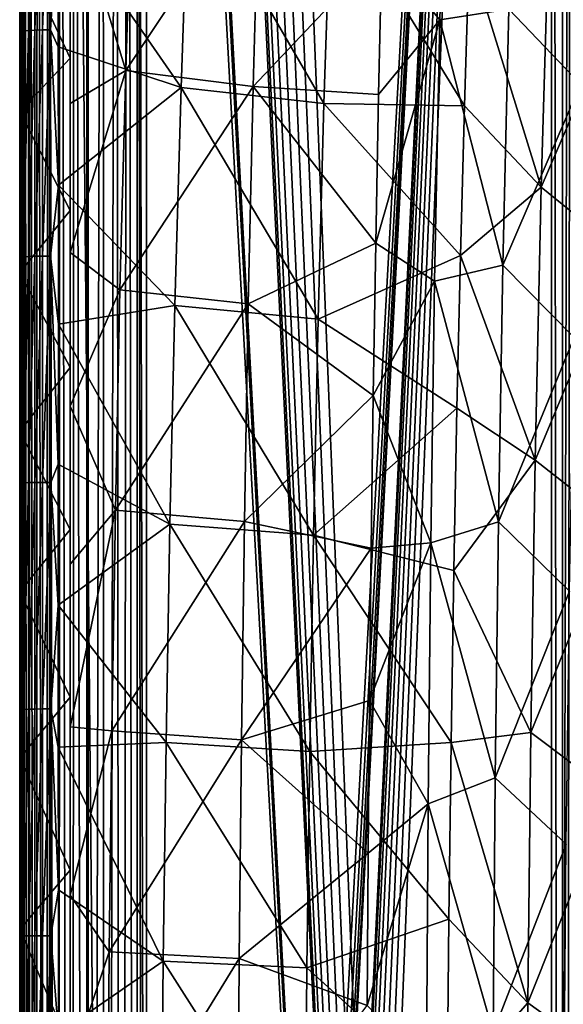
# Model space of a CAD drawing. Header units: millimetres. Extents: x 0 to 99, y -177 to 177.
# Tile 84 of 192: x 0 to 16, y 18 to 48. Entities that reach past the tile are written whole.
import ezdxf

# ---------------------------------------------------------------- set-up
doc = ezdxf.new("R2010")
doc.units = ezdxf.units.MM
doc.header["$LTSCALE"] = 26.699852
for name, color, linetype in [('1', 7, 'CONTINUOUS'), ('10', 7, 'CONTINUOUS'), ('3', 7, 'CONTINUOUS'), ('47', 7, 'CONTINUOUS'), ('48', 7, 'CONTINUOUS'), ('5', 7, 'CONTINUOUS'), ('50', 7, 'CONTINUOUS'), ('53', 7, 'CONTINUOUS'), ('59', 7, 'CONTINUOUS'), ('60', 7, 'CONTINUOUS'), ('61', 7, 'CONTINUOUS'), ('68', 7, 'CONTINUOUS'), ('70', 7, 'CONTINUOUS'), ('8', 7, 'CONTINUOUS'), ('92', 7, 'CONTINUOUS'), ('96', 7, 'CONTINUOUS'), ('97', 7, 'CONTINUOUS'), ('98', 7, 'CONTINUOUS')]:
    doc.layers.add(name, color=color, linetype=linetype)

msp = doc.modelspace()

# ---------------------------------------------------------------- linework, layer by layer
at = {"layer": '1', "color": 253, "linetype": 'Continuous', "true_color": 0x9ca8ab}
for points in [[(0.268, 49.69, -62.448), (0.268, 48.563, -64.998), (0.268, 44.877, -62.923), (0.268, 49.69, -62.448)], [(0.268, 48.563, -64.998), (0.268, 43.698, -65.458), (0.268, 44.877, -62.923), (0.268, 48.563, -64.998)], [(0.268, 44.877, -62.923), (0.268, 43.698, -65.458), (0.268, 40.081, -63.334), (0.268, 44.877, -62.923)], [(0.268, 43.698, -65.458), (0.268, 38.715, -65.859), (0.268, 40.081, -63.334), (0.268, 43.698, -65.458)], [(0.268, 40.081, -63.334), (0.268, 38.715, -65.859), (0.268, 35.345, -63.676), (0.268, 40.081, -63.334)], [(0.268, 38.715, -65.859), (0.268, 33.6, -66.204), (0.268, 35.345, -63.676), (0.268, 38.715, -65.859)], [(0.268, 35.345, -63.676), (0.268, 33.6, -66.204), (0.268, 30.562, -63.962), (0.268, 35.345, -63.676)], [(0.268, 33.6, -66.204), (0.268, 28.341, -66.495), (0.268, 30.562, -63.962), (0.268, 33.6, -66.204)], [(0.268, 30.562, -63.962), (0.268, 28.341, -66.495), (0.268, 25.614, -64.202), (0.268, 30.562, -63.962)], [(0.268, 28.341, -66.495), (0.268, 22.941, -66.732), (0.268, 25.614, -64.202), (0.268, 28.341, -66.495)], [(0.268, 25.614, -64.202), (0.268, 22.941, -66.732), (0.268, 20.5, -64.393), (0.268, 25.614, -64.202)], [(0.268, 22.941, -66.732), (0.268, 17.406, -66.913), (0.268, 20.5, -64.393), (0.268, 22.941, -66.732)], [(0.268, 20.5, -64.393), (0.268, 17.406, -66.913), (0.268, 15.342, -64.538), (0.268, 20.5, -64.393)]]:
    msp.add_3dface(points, dxfattribs=at)
at = {"layer": '10', "color": 253, "linetype": 'Continuous', "true_color": 0x9ca8ab}
for points in [[(13.664, 49.599, -62.518), (16.049, 50.749, -61.268), (15.814, 42.622, -62.205), (13.664, 49.599, -62.518)], [(16.049, 50.749, -61.268), (18.447, 48.735, -60.046), (15.814, 42.622, -62.205), (16.049, 50.749, -61.268)], [(13.526, 45.052, -63.036), (13.664, 49.599, -62.518), (15.814, 42.622, -62.205), (13.526, 45.052, -63.036)], [(18.447, 48.735, -60.046), (18.214, 40.671, -60.964), (15.814, 42.622, -62.205), (18.447, 48.735, -60.046)], [(13.407, 40.589, -63.479), (13.526, 45.052, -63.036), (15.814, 42.622, -62.205), (13.407, 40.589, -63.479)], [(13.407, 40.589, -63.479), (15.814, 42.622, -62.205), (15.633, 34.483, -62.931), (13.407, 40.589, -63.479)], [(15.814, 42.622, -62.205), (18.214, 40.671, -60.964), (15.633, 34.483, -62.931), (15.814, 42.622, -62.205)], [(13.303, 36.031, -63.869), (13.407, 40.589, -63.479), (15.633, 34.483, -62.931), (13.303, 36.031, -63.869)], [(18.214, 40.671, -60.964), (18.035, 32.601, -61.672), (15.633, 34.483, -62.931), (18.214, 40.671, -60.964)], [(13.21, 31.195, -64.218), (13.303, 36.031, -63.869), (15.633, 34.483, -62.931), (13.21, 31.195, -64.218)], [(13.21, 31.195, -64.218), (15.633, 34.483, -62.931), (15.501, 26.365, -63.467), (13.21, 31.195, -64.218)], [(15.633, 34.483, -62.931), (18.035, 32.601, -61.672), (15.501, 26.365, -63.467), (15.633, 34.483, -62.931)], [(18.035, 32.601, -61.672), (17.905, 24.558, -62.19), (15.501, 26.365, -63.467), (18.035, 32.601, -61.672)], [(13.129, 26.067, -64.521), (13.21, 31.195, -64.218), (15.501, 26.365, -63.467), (13.129, 26.067, -64.521)], [(13.129, 26.067, -64.521), (15.501, 26.365, -63.467), (15.411, 18.302, -63.833), (13.129, 26.067, -64.521)], [(15.501, 26.365, -63.467), (17.905, 24.558, -62.19), (15.411, 18.302, -63.833), (15.501, 26.365, -63.467)], [(13.063, 20.803, -64.765), (13.129, 26.067, -64.521), (15.411, 18.302, -63.833), (13.063, 20.803, -64.765)], [(17.905, 24.558, -62.19), (17.818, 16.576, -62.538), (15.411, 18.302, -63.833), (17.905, 24.558, -62.19)], [(13.015, 15.562, -64.945), (13.063, 20.803, -64.765), (15.411, 18.302, -63.833), (13.015, 15.562, -64.945)], [(13.015, 15.562, -64.945), (15.411, 18.302, -63.833), (15.358, 10.327, -64.051), (13.015, 15.562, -64.945)], [(15.411, 18.302, -63.833), (17.818, 16.576, -62.538), (15.358, 10.327, -64.051), (15.411, 18.302, -63.833)]]:
    msp.add_3dface(points, dxfattribs=at)
at = {"layer": '3', "color": 253, "linetype": 'Continuous', "true_color": 0x9ca8ab}
for points in [[(5.302, 52.092, -64.883), (5.08, 45.597, -65.594), (1.415, 50.904, -65.746), (5.302, 52.092, -64.883)], [(5.302, 52.092, -64.883), (9.337, 45.121, -64.512), (5.08, 45.597, -65.594), (5.302, 52.092, -64.883)], [(9.548, 51.541, -63.795), (9.337, 45.121, -64.512), (5.302, 52.092, -64.883), (9.548, 51.541, -63.795)], [(9.548, 51.541, -63.795), (13.526, 45.052, -63.036), (9.337, 45.121, -64.512), (9.548, 51.541, -63.795)], [(13.664, 49.599, -62.518), (13.526, 45.052, -63.036), (9.548, 51.541, -63.795), (13.664, 49.599, -62.518)], [(1.415, 50.904, -65.746), (5.08, 45.597, -65.594), (1.418, 46.808, -66.164), (1.415, 50.904, -65.746)], [(1.418, 46.808, -66.164), (5.08, 45.597, -65.594), (1.42, 42.686, -66.535), (1.418, 46.808, -66.164)], [(5.08, 45.597, -65.594), (4.896, 39.092, -66.176), (1.42, 42.686, -66.535), (5.08, 45.597, -65.594)], [(5.08, 45.597, -65.594), (9.163, 38.688, -65.1), (4.896, 39.092, -66.176), (5.08, 45.597, -65.594)], [(9.337, 45.121, -64.512), (9.163, 38.688, -65.1), (5.08, 45.597, -65.594), (9.337, 45.121, -64.512)], [(9.337, 45.121, -64.512), (13.407, 40.589, -63.479), (9.163, 38.688, -65.1), (9.337, 45.121, -64.512)], [(13.526, 45.052, -63.036), (13.407, 40.589, -63.479), (9.337, 45.121, -64.512), (13.526, 45.052, -63.036)], [(1.42, 42.686, -66.535), (4.896, 39.092, -66.176), (1.42, 38.537, -66.861), (1.42, 42.686, -66.535)], [(13.407, 40.589, -63.479), (13.303, 36.031, -63.869), (9.163, 38.688, -65.1), (13.407, 40.589, -63.479)], [(4.896, 39.092, -66.176), (4.748, 32.581, -66.64), (1.42, 38.537, -66.861), (4.896, 39.092, -66.176)], [(4.896, 39.092, -66.176), (9.023, 32.247, -65.57), (4.748, 32.581, -66.64), (4.896, 39.092, -66.176)], [(9.163, 38.688, -65.1), (9.023, 32.247, -65.57), (4.896, 39.092, -66.176), (9.163, 38.688, -65.1)], [(1.42, 38.537, -66.861), (4.748, 32.581, -66.64), (1.419, 34.361, -67.144), (1.42, 38.537, -66.861)], [(9.163, 38.688, -65.1), (13.303, 36.031, -63.869), (9.023, 32.247, -65.57), (9.163, 38.688, -65.1)], [(13.303, 36.031, -63.869), (13.21, 31.195, -64.218), (9.023, 32.247, -65.57), (13.303, 36.031, -63.869)], [(1.419, 34.361, -67.144), (4.748, 32.581, -66.64), (1.419, 30.159, -67.387), (1.419, 34.361, -67.144)], [(4.748, 32.581, -66.64), (4.631, 26.066, -66.998), (1.419, 30.159, -67.387), (4.748, 32.581, -66.64)], [(4.748, 32.581, -66.64), (8.913, 25.802, -65.935), (4.631, 26.066, -66.998), (4.748, 32.581, -66.64)], [(9.023, 32.247, -65.57), (8.913, 25.802, -65.935), (4.748, 32.581, -66.64), (9.023, 32.247, -65.57)], [(9.023, 32.247, -65.57), (13.129, 26.067, -64.521), (8.913, 25.802, -65.935), (9.023, 32.247, -65.57)], [(13.21, 31.195, -64.218), (13.129, 26.067, -64.521), (9.023, 32.247, -65.57), (13.21, 31.195, -64.218)], [(1.419, 30.159, -67.387), (4.631, 26.066, -66.998), (1.419, 25.931, -67.591), (1.419, 30.159, -67.387)], [(4.631, 26.066, -66.998), (4.545, 19.55, -67.26), (1.419, 25.931, -67.591), (4.631, 26.066, -66.998)], [(1.419, 25.931, -67.591), (4.545, 19.55, -67.26), (1.421, 21.675, -67.758), (1.419, 25.931, -67.591)], [(4.631, 26.066, -66.998), (8.832, 19.353, -66.203), (4.545, 19.55, -67.26), (4.631, 26.066, -66.998)], [(8.913, 25.802, -65.935), (8.832, 19.353, -66.203), (4.631, 26.066, -66.998), (8.913, 25.802, -65.935)], [(13.129, 26.067, -64.521), (13.063, 20.803, -64.765), (8.913, 25.802, -65.935), (13.129, 26.067, -64.521)], [(8.913, 25.802, -65.935), (13.063, 20.803, -64.765), (8.832, 19.353, -66.203), (8.913, 25.802, -65.935)], [(1.421, 21.675, -67.758), (4.545, 19.55, -67.26), (1.423, 17.393, -67.89), (1.421, 21.675, -67.758)], [(13.063, 20.803, -64.765), (13.015, 15.562, -64.945), (8.832, 19.353, -66.203), (13.063, 20.803, -64.765)], [(4.545, 19.55, -67.26), (4.486, 13.032, -67.436), (1.423, 17.393, -67.89), (4.545, 19.55, -67.26)], [(4.545, 19.55, -67.26), (8.776, 12.902, -66.383), (4.486, 13.032, -67.436), (4.545, 19.55, -67.26)], [(8.832, 19.353, -66.203), (8.776, 12.902, -66.383), (4.545, 19.55, -67.26), (8.832, 19.353, -66.203)], [(8.832, 19.353, -66.203), (13.015, 15.562, -64.945), (8.776, 12.902, -66.383), (8.832, 19.353, -66.203)]]:
    msp.add_3dface(points, dxfattribs=at)
at = {"layer": '47', "color": 253, "linetype": 'Continuous', "true_color": 0x9ca8ab}
for points in [[(0.384, 54, -64.86), (0.525, 54.02, -65.069), (0.385, 47.278, -65.586), (0.384, 54, -64.86)], [(0.525, 54.02, -65.069), (0.526, 47.295, -65.796), (0.385, 47.278, -65.586), (0.525, 54.02, -65.069)], [(0.525, 54.02, -65.069), (0.717, 54.034, -65.234), (0.526, 47.295, -65.796), (0.525, 54.02, -65.069)], [(0.717, 54.034, -65.234), (0.718, 47.306, -65.961), (0.526, 47.295, -65.796), (0.717, 54.034, -65.234)], [(0.717, 54.034, -65.234), (0.946, 54.04, -65.342), (0.718, 47.306, -65.961), (0.717, 54.034, -65.234)], [(0.946, 54.04, -65.342), (0.948, 47.31, -66.069), (0.718, 47.306, -65.961), (0.946, 54.04, -65.342)], [(0.946, 54.04, -65.342), (1.188, 54.039, -65.394), (0.948, 47.31, -66.069), (0.946, 54.04, -65.342)], [(1.188, 54.039, -65.394), (1.189, 47.309, -66.12), (0.948, 47.31, -66.069), (1.188, 54.039, -65.394)], [(1.188, 54.039, -65.394), (1.415, 50.904, -65.746), (1.189, 47.309, -66.12), (1.188, 54.039, -65.394)], [(0.268, 53.323, -64.478), (0.297, 53.975, -64.63), (0.298, 47.258, -65.355), (0.268, 53.323, -64.478)], [(0.297, 53.975, -64.63), (0.384, 54, -64.86), (0.298, 47.258, -65.355), (0.297, 53.975, -64.63)], [(0.384, 54, -64.86), (0.385, 47.278, -65.586), (0.298, 47.258, -65.355), (0.384, 54, -64.86)], [(0.268, 48.563, -64.998), (0.268, 53.323, -64.478), (0.298, 47.258, -65.355), (0.268, 48.563, -64.998)], [(1.415, 50.904, -65.746), (1.418, 46.808, -66.164), (1.189, 47.309, -66.12), (1.415, 50.904, -65.746)], [(0.268, 43.698, -65.458), (0.268, 48.563, -64.998), (0.298, 47.258, -65.355), (0.268, 43.698, -65.458)], [(0.385, 47.278, -65.586), (0.385, 40.546, -66.178), (0.298, 40.53, -65.947), (0.385, 47.278, -65.586)], [(0.298, 47.258, -65.355), (0.385, 47.278, -65.586), (0.298, 40.53, -65.947), (0.298, 47.258, -65.355)], [(0.526, 47.295, -65.796), (0.526, 40.559, -66.388), (0.385, 40.546, -66.178), (0.526, 47.295, -65.796)], [(0.385, 47.278, -65.586), (0.526, 47.295, -65.796), (0.385, 40.546, -66.178), (0.385, 47.278, -65.586)], [(0.718, 47.306, -65.961), (0.719, 40.568, -66.553), (0.526, 40.559, -66.388), (0.718, 47.306, -65.961)], [(0.526, 47.295, -65.796), (0.718, 47.306, -65.961), (0.526, 40.559, -66.388), (0.526, 47.295, -65.796)], [(0.718, 47.306, -65.961), (0.948, 47.31, -66.069), (0.719, 40.568, -66.553), (0.718, 47.306, -65.961)], [(0.948, 47.31, -66.069), (0.949, 40.571, -66.661), (0.719, 40.568, -66.553), (0.948, 47.31, -66.069)], [(0.948, 47.31, -66.069), (1.189, 47.309, -66.12), (0.949, 40.571, -66.661), (0.948, 47.31, -66.069)], [(1.189, 47.309, -66.12), (1.191, 40.57, -66.712), (0.949, 40.571, -66.661), (1.189, 47.309, -66.12)], [(1.418, 46.808, -66.164), (1.42, 42.686, -66.535), (1.189, 47.309, -66.12), (1.418, 46.808, -66.164)], [(1.189, 47.309, -66.12), (1.42, 42.686, -66.535), (1.191, 40.57, -66.712), (1.189, 47.309, -66.12)], [(0.268, 43.698, -65.458), (0.298, 47.258, -65.355), (0.298, 40.53, -65.947), (0.268, 43.698, -65.458)], [(0.268, 38.715, -65.859), (0.268, 43.698, -65.458), (0.298, 40.53, -65.947), (0.268, 38.715, -65.859)], [(1.42, 42.686, -66.535), (1.42, 38.537, -66.861), (1.191, 40.57, -66.712), (1.42, 42.686, -66.535)], [(0.268, 38.715, -65.859), (0.298, 40.53, -65.947), (0.298, 33.793, -66.417), (0.268, 38.715, -65.859)], [(0.385, 40.546, -66.178), (0.385, 33.804, -66.648), (0.298, 33.793, -66.417), (0.385, 40.546, -66.178)], [(0.298, 40.53, -65.947), (0.385, 40.546, -66.178), (0.298, 33.793, -66.417), (0.298, 40.53, -65.947)], [(0.526, 40.559, -66.388), (0.527, 33.814, -66.859), (0.385, 33.804, -66.648), (0.526, 40.559, -66.388)], [(0.385, 40.546, -66.178), (0.526, 40.559, -66.388), (0.385, 33.804, -66.648), (0.385, 40.546, -66.178)], [(0.526, 40.559, -66.388), (0.719, 40.568, -66.553), (0.527, 33.814, -66.859), (0.526, 40.559, -66.388)], [(0.719, 40.568, -66.553), (0.72, 33.82, -67.024), (0.527, 33.814, -66.859), (0.719, 40.568, -66.553)], [(0.719, 40.568, -66.553), (0.949, 40.571, -66.661), (0.72, 33.82, -67.024), (0.719, 40.568, -66.553)], [(0.949, 40.571, -66.661), (0.95, 33.823, -67.132), (0.72, 33.82, -67.024), (0.949, 40.571, -66.661)], [(0.949, 40.571, -66.661), (1.191, 40.57, -66.712), (0.95, 33.823, -67.132), (0.949, 40.571, -66.661)], [(1.191, 40.57, -66.712), (1.192, 33.823, -67.183), (0.95, 33.823, -67.132), (1.191, 40.57, -66.712)], [(1.42, 38.537, -66.861), (1.419, 34.361, -67.144), (1.191, 40.57, -66.712), (1.42, 38.537, -66.861)], [(1.191, 40.57, -66.712), (1.419, 34.361, -67.144), (1.192, 33.823, -67.183), (1.191, 40.57, -66.712)], [(0.268, 33.6, -66.204), (0.268, 38.715, -65.859), (0.298, 33.793, -66.417), (0.268, 33.6, -66.204)], [(1.419, 34.361, -67.144), (1.419, 30.159, -67.387), (1.192, 33.823, -67.183), (1.419, 34.361, -67.144)], [(0.268, 33.6, -66.204), (0.298, 33.793, -66.417), (0.298, 27.047, -66.777), (0.268, 33.6, -66.204)], [(0.385, 33.804, -66.648), (0.385, 27.055, -67.008), (0.298, 27.047, -66.777), (0.385, 33.804, -66.648)], [(0.298, 33.793, -66.417), (0.385, 33.804, -66.648), (0.298, 27.047, -66.777), (0.298, 33.793, -66.417)], [(0.527, 33.814, -66.859), (0.527, 27.061, -67.219), (0.385, 27.055, -67.008), (0.527, 33.814, -66.859)], [(0.385, 33.804, -66.648), (0.527, 33.814, -66.859), (0.385, 27.055, -67.008), (0.385, 33.804, -66.648)], [(0.72, 33.82, -67.024), (0.72, 27.066, -67.384), (0.527, 27.061, -67.219), (0.72, 33.82, -67.024)], [(0.527, 33.814, -66.859), (0.72, 33.82, -67.024), (0.527, 27.061, -67.219), (0.527, 33.814, -66.859)], [(0.95, 33.823, -67.132), (0.95, 27.068, -67.492), (0.72, 27.066, -67.384), (0.95, 33.823, -67.132)], [(0.72, 33.82, -67.024), (0.95, 33.823, -67.132), (0.72, 27.066, -67.384), (0.72, 33.82, -67.024)], [(1.192, 33.823, -67.183), (1.192, 27.068, -67.543), (0.95, 27.068, -67.492), (1.192, 33.823, -67.183)], [(0.95, 33.823, -67.132), (1.192, 33.823, -67.183), (0.95, 27.068, -67.492), (0.95, 33.823, -67.132)], [(1.192, 33.823, -67.183), (1.419, 30.159, -67.387), (1.192, 27.068, -67.543), (1.192, 33.823, -67.183)], [(0.268, 28.341, -66.495), (0.268, 33.6, -66.204), (0.298, 27.047, -66.777), (0.268, 28.341, -66.495)], [(1.419, 30.159, -67.387), (1.419, 25.931, -67.591), (1.192, 27.068, -67.543), (1.419, 30.159, -67.387)], [(0.268, 22.941, -66.732), (0.268, 28.341, -66.495), (0.298, 27.047, -66.777), (0.268, 22.941, -66.732)], [(0.268, 22.941, -66.732), (0.298, 27.047, -66.777), (0.298, 20.294, -67.038), (0.268, 22.941, -66.732)], [(0.385, 27.055, -67.008), (0.385, 20.299, -67.27), (0.298, 20.294, -67.038), (0.385, 27.055, -67.008)], [(0.298, 27.047, -66.777), (0.385, 27.055, -67.008), (0.298, 20.294, -67.038), (0.298, 27.047, -66.777)], [(0.527, 27.061, -67.219), (0.527, 20.303, -67.481), (0.385, 20.299, -67.27), (0.527, 27.061, -67.219)], [(0.385, 27.055, -67.008), (0.527, 27.061, -67.219), (0.385, 20.299, -67.27), (0.385, 27.055, -67.008)], [(0.72, 27.066, -67.384), (0.72, 20.306, -67.646), (0.527, 20.303, -67.481), (0.72, 27.066, -67.384)], [(0.527, 27.061, -67.219), (0.72, 27.066, -67.384), (0.527, 20.303, -67.481), (0.527, 27.061, -67.219)], [(0.95, 27.068, -67.492), (0.95, 20.308, -67.754), (0.72, 20.306, -67.646), (0.95, 27.068, -67.492)], [(0.72, 27.066, -67.384), (0.95, 27.068, -67.492), (0.72, 20.306, -67.646), (0.72, 27.066, -67.384)], [(1.192, 27.068, -67.543), (1.193, 20.308, -67.804), (0.95, 20.308, -67.754), (1.192, 27.068, -67.543)], [(0.95, 27.068, -67.492), (1.192, 27.068, -67.543), (0.95, 20.308, -67.754), (0.95, 27.068, -67.492)], [(1.419, 25.931, -67.591), (1.421, 21.675, -67.758), (1.192, 27.068, -67.543), (1.419, 25.931, -67.591)], [(1.192, 27.068, -67.543), (1.421, 21.675, -67.758), (1.193, 20.308, -67.804), (1.192, 27.068, -67.543)], [(0.268, 17.406, -66.913), (0.268, 22.941, -66.732), (0.298, 20.294, -67.038), (0.268, 17.406, -66.913)], [(1.421, 21.675, -67.758), (1.423, 17.393, -67.89), (1.193, 20.308, -67.804), (1.421, 21.675, -67.758)], [(0.268, 17.406, -66.913), (0.298, 20.294, -67.038), (0.298, 13.535, -67.213), (0.268, 17.406, -66.913)], [(0.385, 20.299, -67.27), (0.385, 13.538, -67.445), (0.298, 13.535, -67.213), (0.385, 20.299, -67.27)], [(0.298, 20.294, -67.038), (0.385, 20.299, -67.27), (0.298, 13.535, -67.213), (0.298, 20.294, -67.038)], [(0.527, 20.303, -67.481), (0.527, 13.54, -67.656), (0.385, 13.538, -67.445), (0.527, 20.303, -67.481)], [(0.385, 20.299, -67.27), (0.527, 20.303, -67.481), (0.385, 13.538, -67.445), (0.385, 20.299, -67.27)], [(0.72, 20.306, -67.646), (0.72, 13.542, -67.821), (0.527, 13.54, -67.656), (0.72, 20.306, -67.646)], [(0.527, 20.303, -67.481), (0.72, 20.306, -67.646), (0.527, 13.54, -67.656), (0.527, 20.303, -67.481)], [(0.95, 20.308, -67.754), (0.95, 13.543, -67.929), (0.72, 13.542, -67.821), (0.95, 20.308, -67.754)], [(0.72, 20.306, -67.646), (0.95, 20.308, -67.754), (0.72, 13.542, -67.821), (0.72, 20.306, -67.646)], [(1.193, 20.308, -67.804), (1.193, 13.543, -67.979), (0.95, 13.543, -67.929), (1.193, 20.308, -67.804)], [(0.95, 20.308, -67.754), (1.193, 20.308, -67.804), (0.95, 13.543, -67.929), (0.95, 20.308, -67.754)], [(1.193, 20.308, -67.804), (1.423, 17.393, -67.89), (1.193, 13.543, -67.979), (1.193, 20.308, -67.804)]]:
    msp.add_3dface(points, dxfattribs=at)
at = {"layer": '48', "color": 253, "linetype": 'Continuous', "true_color": 0x9ca8ab}
for points in [[(1.768, 46.472, -62.511), (1.768, 51.521, -58.481), (1.768, 53.001, -61.815), (1.768, 46.472, -62.511)], [(1.768, 45.117, -59.139), (1.768, 51.521, -58.481), (1.768, 46.472, -62.511), (1.768, 45.117, -59.139)], [(1.768, 41.93, -62.916), (1.768, 45.117, -59.139), (1.768, 46.472, -62.511), (1.768, 41.93, -62.916)], [(1.768, 40.673, -59.521), (1.768, 45.117, -59.139), (1.768, 41.93, -62.916), (1.768, 40.673, -59.521)], [(1.768, 37.246, -63.276), (1.768, 40.673, -59.521), (1.768, 41.93, -62.916), (1.768, 37.246, -63.276)], [(1.768, 36.099, -59.859), (1.768, 40.673, -59.521), (1.768, 37.246, -63.276), (1.768, 36.099, -59.859)], [(1.768, 32.413, -63.59), (1.768, 36.099, -59.859), (1.768, 37.246, -63.276), (1.768, 32.413, -63.59)], [(1.768, 31.387, -60.153), (1.768, 36.099, -59.859), (1.768, 32.413, -63.59), (1.768, 31.387, -60.153)], [(1.768, 27.422, -63.855), (1.768, 31.387, -60.153), (1.768, 32.413, -63.59), (1.768, 27.422, -63.855)], [(1.768, 26.531, -60.402), (1.768, 31.387, -60.153), (1.768, 27.422, -63.855), (1.768, 26.531, -60.402)], [(1.768, 22.263, -64.071), (1.768, 26.531, -60.402), (1.768, 27.422, -63.855), (1.768, 22.263, -64.071)], [(1.768, 21.521, -60.604), (1.768, 26.531, -60.402), (1.768, 22.263, -64.071), (1.768, 21.521, -60.604)], [(1.768, 16.94, -64.237), (1.768, 21.521, -60.604), (1.768, 22.263, -64.071), (1.768, 16.94, -64.237)], [(1.768, 16.362, -60.76), (1.768, 21.521, -60.604), (1.768, 16.94, -64.237), (1.768, 16.362, -60.76)]]:
    msp.add_3dface(points, dxfattribs=at)
at = {"layer": '5', "color": 253, "linetype": 'Continuous', "true_color": 0x9ca8ab}
for points in [[(3.427, 46.105, -58.713), (3.635, 52.625, -57.978), (1.768, 51.521, -58.481), (3.427, 46.105, -58.713)], [(3.635, 52.625, -57.978), (3.427, 46.105, -58.713), (7.41, 52.071, -57.027), (3.635, 52.625, -57.978)], [(3.427, 46.105, -58.713), (7.229, 45.621, -57.761), (7.41, 52.071, -57.027), (3.427, 46.105, -58.713)], [(7.229, 45.621, -57.761), (11.067, 49.693, -55.976), (7.41, 52.071, -57.027), (7.229, 45.621, -57.761)], [(1.768, 45.117, -59.139), (3.427, 46.105, -58.713), (1.768, 51.521, -58.481), (1.768, 45.117, -59.139)], [(10.967, 45.385, -56.464), (11.067, 49.693, -55.976), (7.229, 45.621, -57.761), (10.967, 45.385, -56.464)], [(3.257, 39.56, -59.314), (3.427, 46.105, -58.713), (1.768, 40.673, -59.521), (3.257, 39.56, -59.314)], [(1.768, 40.673, -59.521), (3.427, 46.105, -58.713), (1.768, 45.117, -59.139), (1.768, 40.673, -59.521)], [(3.427, 46.105, -58.713), (3.257, 39.56, -59.314), (7.229, 45.621, -57.761), (3.427, 46.105, -58.713)], [(3.257, 39.56, -59.314), (7.083, 39.147, -58.362), (7.229, 45.621, -57.761), (3.257, 39.56, -59.314)], [(7.083, 39.147, -58.362), (10.879, 40.951, -56.903), (7.229, 45.621, -57.761), (7.083, 39.147, -58.362)], [(10.879, 40.951, -56.903), (10.967, 45.385, -56.464), (7.229, 45.621, -57.761), (10.879, 40.951, -56.903)], [(10.805, 36.413, -57.289), (10.879, 40.951, -56.903), (7.083, 39.147, -58.362), (10.805, 36.413, -57.289)], [(1.768, 36.099, -59.859), (3.257, 39.56, -59.314), (1.768, 40.673, -59.521), (1.768, 36.099, -59.859)], [(3.121, 32.997, -59.793), (3.257, 39.56, -59.314), (1.768, 36.099, -59.859), (3.121, 32.997, -59.793)], [(3.257, 39.56, -59.314), (3.121, 32.997, -59.793), (7.083, 39.147, -58.362), (3.257, 39.56, -59.314)], [(3.121, 32.997, -59.793), (6.967, 32.654, -58.843), (7.083, 39.147, -58.362), (3.121, 32.997, -59.793)], [(6.967, 32.654, -58.843), (10.805, 36.413, -57.289), (7.083, 39.147, -58.362), (6.967, 32.654, -58.843)], [(10.744, 31.861, -57.617), (10.805, 36.413, -57.289), (6.967, 32.654, -58.843), (10.744, 31.861, -57.617)], [(1.768, 31.387, -60.153), (3.121, 32.997, -59.793), (1.768, 36.099, -59.859), (1.768, 31.387, -60.153)], [(3.015, 26.419, -60.163), (3.121, 32.997, -59.793), (1.768, 26.531, -60.402), (3.015, 26.419, -60.163)], [(1.768, 26.531, -60.402), (3.121, 32.997, -59.793), (1.768, 31.387, -60.153), (1.768, 26.531, -60.402)], [(3.121, 32.997, -59.793), (3.015, 26.419, -60.163), (6.967, 32.654, -58.843), (3.121, 32.997, -59.793)], [(3.015, 26.419, -60.163), (6.879, 26.145, -59.215), (6.967, 32.654, -58.843), (3.015, 26.419, -60.163)], [(6.879, 26.145, -59.215), (10.744, 31.861, -57.617), (6.967, 32.654, -58.843), (6.879, 26.145, -59.215)], [(10.693, 27.318, -57.891), (10.744, 31.861, -57.617), (6.879, 26.145, -59.215), (10.693, 27.318, -57.891)], [(10.653, 22.771, -58.113), (10.693, 27.318, -57.891), (6.879, 26.145, -59.215), (10.653, 22.771, -58.113)], [(1.768, 21.521, -60.604), (3.015, 26.419, -60.163), (1.768, 26.531, -60.402), (1.768, 21.521, -60.604)], [(2.938, 19.829, -60.434), (3.015, 26.419, -60.163), (1.768, 21.521, -60.604), (2.938, 19.829, -60.434)], [(3.015, 26.419, -60.163), (2.938, 19.829, -60.434), (6.879, 26.145, -59.215), (3.015, 26.419, -60.163)], [(2.938, 19.829, -60.434), (6.815, 19.624, -59.488), (6.879, 26.145, -59.215), (2.938, 19.829, -60.434)], [(6.815, 19.624, -59.488), (10.653, 22.771, -58.113), (6.879, 26.145, -59.215), (6.815, 19.624, -59.488)], [(10.623, 18.222, -58.288), (10.653, 22.771, -58.113), (6.815, 19.624, -59.488), (10.623, 18.222, -58.288)], [(1.768, 16.362, -60.76), (2.938, 19.829, -60.434), (1.768, 21.521, -60.604), (1.768, 16.362, -60.76)], [(2.885, 13.229, -60.615), (2.938, 19.829, -60.434), (1.768, 16.362, -60.76), (2.885, 13.229, -60.615)], [(2.938, 19.829, -60.434), (2.885, 13.229, -60.615), (6.815, 19.624, -59.488), (2.938, 19.829, -60.434)], [(2.885, 13.229, -60.615), (6.773, 13.092, -59.671), (6.815, 19.624, -59.488), (2.885, 13.229, -60.615)], [(6.773, 13.092, -59.671), (10.623, 18.222, -58.288), (6.815, 19.624, -59.488), (6.773, 13.092, -59.671)]]:
    msp.add_3dface(points, dxfattribs=at)
at = {"layer": '50', "color": 253, "linetype": 'Continuous', "true_color": 0x9ca8ab}
for points in [[(0.268, 49.69, -62.448), (1.768, 46.472, -62.511), (1.768, 53.001, -61.815), (0.268, 49.69, -62.448)], [(0.268, 49.69, -62.448), (0.268, 44.877, -62.923), (1.768, 46.472, -62.511), (0.268, 49.69, -62.448)], [(0.268, 44.877, -62.923), (1.768, 41.93, -62.916), (1.768, 46.472, -62.511), (0.268, 44.877, -62.923)], [(0.268, 44.877, -62.923), (0.268, 40.081, -63.334), (1.768, 41.93, -62.916), (0.268, 44.877, -62.923)], [(0.268, 40.081, -63.334), (1.768, 37.246, -63.276), (1.768, 41.93, -62.916), (0.268, 40.081, -63.334)], [(0.268, 40.081, -63.334), (0.268, 35.345, -63.676), (1.768, 37.246, -63.276), (0.268, 40.081, -63.334)], [(0.268, 35.345, -63.676), (1.768, 32.413, -63.59), (1.768, 37.246, -63.276), (0.268, 35.345, -63.676)], [(0.268, 35.345, -63.676), (0.268, 30.562, -63.962), (1.768, 32.413, -63.59), (0.268, 35.345, -63.676)], [(0.268, 30.562, -63.962), (1.768, 27.422, -63.855), (1.768, 32.413, -63.59), (0.268, 30.562, -63.962)], [(0.268, 30.562, -63.962), (0.268, 25.614, -64.202), (1.768, 27.422, -63.855), (0.268, 30.562, -63.962)], [(0.268, 25.614, -64.202), (1.768, 22.263, -64.071), (1.768, 27.422, -63.855), (0.268, 25.614, -64.202)], [(0.268, 25.614, -64.202), (0.268, 20.5, -64.393), (1.768, 22.263, -64.071), (0.268, 25.614, -64.202)], [(0.268, 20.5, -64.393), (1.768, 16.94, -64.237), (1.768, 22.263, -64.071), (0.268, 20.5, -64.393)], [(0.268, 20.5, -64.393), (0.268, 15.342, -64.538), (1.768, 16.94, -64.237), (0.268, 20.5, -64.393)]]:
    msp.add_3dface(points, dxfattribs=at)
at = {"layer": '53', "color": 253, "linetype": 'Continuous', "true_color": 0x9ca8ab}
for points in [[(0.268, -25.406, -52.801), (0.268, -31.255, -51.93), (0.268, 95), (0.268, -25.406, -52.801)], [(0.268, 95), (0.268, -31.255, -51.93), (0.268, -86.765, -41.977), (0.268, 95)], [(0.268, -19.516, -53.325), (0.268, -25.406, -52.801), (0.268, 95), (0.268, -19.516, -53.325)], [(0.268, -13.605, -53.5), (0.268, -19.516, -53.325), (0.268, 95), (0.268, -13.605, -53.5)], [(0.268, 13.605, -53.5), (0.268, -13.605, -53.5), (0.268, 95), (0.268, 13.605, -53.5)], [(0.268, 19.516, -53.325), (0.268, 13.605, -53.5), (0.268, 95), (0.268, 19.516, -53.325)], [(0.268, 25.406, -52.801), (0.268, 19.516, -53.325), (0.268, 95), (0.268, 25.406, -52.801)], [(0.268, 31.255, -51.93), (0.268, 25.406, -52.801), (0.268, 95), (0.268, 31.255, -51.93)], [(0.268, 86.765, -41.977), (0.268, 31.255, -51.93), (0.268, 95), (0.268, 86.765, -41.977)], [(0.268, -95), (0.268, 95), (0.268, -95, -23), (0.268, -95)], [(0.268, -95, -23), (0.268, 95), (0.268, -95, -32.134), (0.268, -95, -23)], [(0.268, -95, -32.134), (0.268, 95), (0.268, -94.867, -33.716), (0.268, -95, -32.134)], [(0.268, -94.867, -33.716), (0.268, 95), (0.268, -94.514, -35.209), (0.268, -94.867, -33.716)], [(0.268, -94.514, -35.209), (0.268, 95), (0.268, -93.934, -36.624), (0.268, -94.514, -35.209)], [(0.268, -93.934, -36.624), (0.268, 95), (0.268, -93.135, -37.947), (0.268, -93.934, -36.624)], [(0.268, -93.135, -37.947), (0.268, 95), (0.268, -92.158, -39.115), (0.268, -93.135, -37.947)], [(0.268, -92.158, -39.115), (0.268, 95), (0.268, -90.997, -40.135), (0.268, -92.158, -39.115)], [(0.268, -90.997, -40.135), (0.268, 95), (0.268, -89.706, -40.956), (0.268, -90.997, -40.135)], [(0.268, -89.706, -40.956), (0.268, 95), (0.268, -88.299, -41.567), (0.268, -89.706, -40.956)], [(0.268, -88.299, -41.567), (0.268, 95), (0.268, -86.765, -41.977), (0.268, -88.299, -41.567)]]:
    msp.add_3dface(points, dxfattribs=at)
at = {"layer": '59', "color": 253, "linetype": 'Continuous', "true_color": 0x9ca8ab}
for points in [[(5.304, 128.94, 1.5), (16.117, -129, 1.5), (4.891, 128.796, 1.5), (5.304, 128.94, 1.5)], [(5.768, 129, 1.5), (16.117, -129, 1.5), (5.304, 128.94, 1.5), (5.768, 129, 1.5)], [(16.117, 129, 1.5), (16.117, -129, 1.5), (5.768, 129, 1.5), (16.117, 129, 1.5)], [(4.891, 128.796, 1.5), (16.117, -129, 1.5), (4.523, 128.564, 1.5), (4.891, 128.796, 1.5)], [(4.523, 128.564, 1.5), (16.117, -129, 1.5), (4.204, 128.244, 1.5), (4.523, 128.564, 1.5)], [(4.204, 128.244, 1.5), (16.117, -129, 1.5), (3.971, 127.877, 1.5), (4.204, 128.244, 1.5)], [(3.971, 127.877, 1.5), (16.117, -129, 1.5), (3.828, 127.464, 1.5), (3.971, 127.877, 1.5)], [(16.117, -129, 1.5), (3.768, 127, 1.5), (3.828, 127.464, 1.5), (16.117, -129, 1.5)], [(3.929, 96.839, 1.5), (3.768, 127, 1.5), (16.117, -129, 1.5), (3.929, 96.839, 1.5)], [(3.888, 96.439, 1.5), (3.929, 96.839, 1.5), (16.117, -129, 1.5), (3.888, 96.439, 1.5)], [(3.768, 96.054, 1.5), (3.888, 96.439, 1.5), (16.117, -129, 1.5), (3.768, 96.054, 1.5)], [(3.768, -95.851, 1.5), (3.768, 96.054, 1.5), (4.004, -96.151, 1.5), (3.768, -95.851, 1.5)], [(4.004, -96.151, 1.5), (3.768, 96.054, 1.5), (4.178, -96.488, 1.5), (4.004, -96.151, 1.5)], [(4.178, -96.488, 1.5), (3.768, 96.054, 1.5), (16.117, -129, 1.5), (4.178, -96.488, 1.5)]]:
    msp.add_3dface(points, dxfattribs=at)
at = {"layer": '60', "color": 253, "linetype": 'Continuous', "true_color": 0x9ca8ab}
for points in [[(3.768, -95.851, 3.5), (16.117, 129, 3.5), (3.768, 96.054, 3.5), (3.768, -95.851, 3.5)], [(4.004, -96.151, 3.5), (16.117, 129, 3.5), (3.768, -95.851, 3.5), (4.004, -96.151, 3.5)], [(16.117, 129, 3.5), (3.768, -127, 3.5), (3.828, -127.464, 3.5), (16.117, 129, 3.5)], [(3.768, -127, 3.5), (16.117, 129, 3.5), (4.321, -97.232, 3.5), (3.768, -127, 3.5)], [(3.971, -127.877, 3.5), (16.117, 129, 3.5), (3.828, -127.464, 3.5), (3.971, -127.877, 3.5)], [(4.204, -128.244, 3.5), (16.117, 129, 3.5), (3.971, -127.877, 3.5), (4.204, -128.244, 3.5)], [(4.178, -96.488, 3.5), (16.117, 129, 3.5), (4.004, -96.151, 3.5), (4.178, -96.488, 3.5)], [(4.285, -96.852, 3.5), (16.117, 129, 3.5), (4.178, -96.488, 3.5), (4.285, -96.852, 3.5)], [(4.523, -128.564, 3.5), (16.117, 129, 3.5), (4.204, -128.244, 3.5), (4.523, -128.564, 3.5)], [(4.321, -97.232, 3.5), (16.117, 129, 3.5), (4.285, -96.852, 3.5), (4.321, -97.232, 3.5)], [(4.891, -128.796, 3.5), (16.117, 129, 3.5), (4.523, -128.564, 3.5), (4.891, -128.796, 3.5)], [(5.304, -128.94, 3.5), (16.117, 129, 3.5), (4.891, -128.796, 3.5), (5.304, -128.94, 3.5)], [(5.768, -129, 3.5), (16.117, 129, 3.5), (5.304, -128.94, 3.5), (5.768, -129, 3.5)], [(16.117, -129, 3.5), (16.117, 129, 3.5), (5.768, -129, 3.5), (16.117, -129, 3.5)]]:
    msp.add_3dface(points, dxfattribs=at)
at = {"layer": '61', "color": 253, "linetype": 'Continuous', "true_color": 0x9ca8ab}
for points in [[(3.768, -95.851, 3.5), (3.768, 96.054, 3.5), (3.482, 95.715, 3.488), (3.768, -95.851, 3.5)], [(3.14, 95.43, 3.443), (3.293, -95.595, 3.468), (3.482, 95.715, 3.488), (3.14, 95.43, 3.443)], [(3.293, -95.595, 3.468), (3.768, -95.851, 3.5), (3.482, 95.715, 3.488), (3.293, -95.595, 3.468)], [(0.277, 95.257, 0.257), (0.305, -95.505, 0.505), (0.306, 95.512, 0.512), (0.277, 95.257, 0.257)], [(0.305, -95.505, 0.505), (0.412, -95.994, 0.994), (0.306, 95.512, 0.512), (0.305, -95.505, 0.505)], [(0.306, 95.512, 0.512), (0.412, -95.994, 0.994), (0.4, 95.244, 0.951), (0.306, 95.512, 0.512)], [(2.742, 95.198, 3.346), (2.807, -95.408, 3.366), (3.14, 95.43, 3.443), (2.742, 95.198, 3.346)], [(2.807, -95.408, 3.366), (3.293, -95.595, 3.468), (3.14, 95.43, 3.443), (2.807, -95.408, 3.366)], [(0.268, 95), (0.305, -95.505, 0.505), (0.277, 95.257, 0.257), (0.268, 95)], [(0.4, 95.244, 0.951), (0.558, -95.703, 1.395), (0.559, 95.044, 1.398), (0.4, 95.244, 0.951)], [(0.412, -95.994, 0.994), (0.558, -95.703, 1.395), (0.4, 95.244, 0.951), (0.412, -95.994, 0.994)], [(2.308, 95.022, 3.181), (2.317, -95.29, 3.185), (2.742, 95.198, 3.346), (2.308, 95.022, 3.181)], [(2.317, -95.29, 3.185), (2.807, -95.408, 3.366), (2.742, 95.198, 3.346), (2.317, -95.29, 3.185)], [(0.268, 95), (0.268, -95), (0.305, -95.505, 0.505), (0.268, 95)], [(0.558, -95.703, 1.395), (0.769, -95.483, 1.804), (0.559, 95.044, 1.398), (0.558, -95.703, 1.395)], [(0.559, 95.044, 1.398), (0.769, -95.483, 1.804), (0.793, 94.913, 1.844), (0.559, 95.044, 1.398)], [(0.769, -95.483, 1.804), (1.055, -95.334, 2.212), (0.793, 94.913, 1.844), (0.769, -95.483, 1.804)], [(0.793, 94.913, 1.844), (1.055, -95.334, 2.212), (1.103, 94.849, 2.269), (0.793, 94.913, 1.844)], [(1.055, -95.334, 2.212), (1.421, -95.256, 2.597), (1.103, 94.849, 2.269), (1.055, -95.334, 2.212)], [(1.103, 94.849, 2.269), (1.421, -95.256, 2.597), (1.468, 94.845, 2.638), (1.103, 94.849, 2.269)], [(1.421, -95.256, 2.597), (1.843, -95.241, 2.923), (1.468, 94.845, 2.638), (1.421, -95.256, 2.597)], [(1.468, 94.845, 2.638), (1.843, -95.241, 2.923), (1.88, 94.904, 2.947), (1.468, 94.845, 2.638)], [(1.843, -95.241, 2.923), (2.317, -95.29, 3.185), (1.88, 94.904, 2.947), (1.843, -95.241, 2.923)], [(1.88, 94.904, 2.947), (2.317, -95.29, 3.185), (2.308, 95.022, 3.181), (1.88, 94.904, 2.947)]]:
    msp.add_3dface(points, dxfattribs=at)
at = {"layer": '68', "color": 253, "linetype": 'Continuous', "true_color": 0x9ca8ab}
for points in [[(16.117, 129, 3.5), (16.45, -129, 3.539), (16.45, 129, 3.539), (16.117, 129, 3.5)], [(16.117, 129, 3.5), (16.117, -129, 3.5), (16.45, -129, 3.539), (16.117, 129, 3.5)], [(16.45, -129, 3.539), (16.753, -129, 3.641), (16.752, 129, 3.641), (16.45, -129, 3.539)], [(16.45, -129, 3.539), (16.752, 129, 3.641), (16.45, 129, 3.539), (16.45, -129, 3.539)]]:
    msp.add_3dface(points, dxfattribs=at)
at = {"layer": '70', "color": 253, "linetype": 'Continuous', "true_color": 0x9ca8ab}
for points in [[(16.117, -129, 1.5), (16.117, 129, 1.5), (16.788, 129, 1.569), (16.117, -129, 1.5)], [(16.787, -129, 1.569), (16.117, -129, 1.5), (16.788, 129, 1.569), (16.787, -129, 1.569)]]:
    msp.add_3dface(points, dxfattribs=at)
at = {"layer": '8', "color": 253, "linetype": 'Continuous', "true_color": 0x9ca8ab}
for points in [[(11.067, 49.693, -55.976), (12.794, 47.609, -55.378), (12.999, 55.35, -54.366), (11.067, 49.693, -55.976)], [(12.794, 47.609, -55.378), (14.845, 47.929, -54.09), (12.999, 55.35, -54.366), (12.794, 47.609, -55.378)], [(16.981, 45.69, -52.715), (17.215, 53.206, -51.69), (14.845, 47.929, -54.09), (16.981, 45.69, -52.715)], [(11.067, 49.693, -55.976), (10.967, 45.385, -56.464), (12.794, 47.609, -55.378), (11.067, 49.693, -55.976)], [(14.669, 40.297, -54.93), (14.845, 47.929, -54.09), (12.794, 47.609, -55.378), (14.669, 40.297, -54.93)], [(14.669, 40.297, -54.93), (16.981, 45.69, -52.715), (14.845, 47.929, -54.09), (14.669, 40.297, -54.93)], [(10.967, 45.385, -56.464), (10.879, 40.951, -56.903), (12.794, 47.609, -55.378), (10.967, 45.385, -56.464)], [(10.879, 40.951, -56.903), (12.637, 39.822, -56.186), (12.794, 47.609, -55.378), (10.879, 40.951, -56.903)], [(12.637, 39.822, -56.186), (14.669, 40.297, -54.93), (12.794, 47.609, -55.378), (12.637, 39.822, -56.186)], [(16.797, 38.137, -53.537), (16.981, 45.69, -52.715), (14.669, 40.297, -54.93), (16.797, 38.137, -53.537)], [(10.879, 40.951, -56.903), (10.805, 36.413, -57.289), (12.637, 39.822, -56.186), (10.879, 40.951, -56.903)], [(14.537, 32.648, -55.584), (14.669, 40.297, -54.93), (12.637, 39.822, -56.186), (14.537, 32.648, -55.584)], [(14.537, 32.648, -55.584), (16.797, 38.137, -53.537), (14.669, 40.297, -54.93), (14.537, 32.648, -55.584)], [(10.805, 36.413, -57.289), (12.522, 32.02, -56.807), (12.637, 39.822, -56.186), (10.805, 36.413, -57.289)], [(12.522, 32.02, -56.807), (14.537, 32.648, -55.584), (12.637, 39.822, -56.186), (12.522, 32.02, -56.807)], [(16.658, 30.575, -54.173), (16.797, 38.137, -53.537), (14.537, 32.648, -55.584), (16.658, 30.575, -54.173)], [(10.805, 36.413, -57.289), (10.744, 31.861, -57.617), (12.522, 32.02, -56.807), (10.805, 36.413, -57.289)], [(14.443, 25.014, -56.068), (14.537, 32.648, -55.584), (12.522, 32.02, -56.807), (14.443, 25.014, -56.068)], [(14.443, 25.014, -56.068), (16.658, 30.575, -54.173), (14.537, 32.648, -55.584), (14.443, 25.014, -56.068)], [(10.744, 31.861, -57.617), (10.693, 27.318, -57.891), (12.522, 32.02, -56.807), (10.744, 31.861, -57.617)], [(10.693, 27.318, -57.891), (12.442, 24.235, -57.262), (12.522, 32.02, -56.807), (10.693, 27.318, -57.891)], [(12.442, 24.235, -57.262), (14.443, 25.014, -56.068), (12.522, 32.02, -56.807), (12.442, 24.235, -57.262)], [(16.559, 23.034, -54.64), (16.658, 30.575, -54.173), (14.443, 25.014, -56.068), (16.559, 23.034, -54.64)], [(10.693, 27.318, -57.891), (10.653, 22.771, -58.113), (12.442, 24.235, -57.262), (10.693, 27.318, -57.891)], [(14.381, 17.423, -56.402), (14.443, 25.014, -56.068), (12.442, 24.235, -57.262), (14.381, 17.423, -56.402)], [(14.381, 17.423, -56.402), (16.559, 23.034, -54.64), (14.443, 25.014, -56.068), (14.381, 17.423, -56.402)], [(10.653, 22.771, -58.113), (10.623, 18.222, -58.288), (12.442, 24.235, -57.262), (10.653, 22.771, -58.113)], [(10.623, 18.222, -58.288), (12.392, 16.499, -57.567), (12.442, 24.235, -57.262), (10.623, 18.222, -58.288)], [(12.392, 16.499, -57.567), (14.381, 17.423, -56.402), (12.442, 24.235, -57.262), (12.392, 16.499, -57.567)], [(16.494, 15.544, -54.955), (16.559, 23.034, -54.64), (14.381, 17.423, -56.402), (16.494, 15.544, -54.955)]]:
    msp.add_3dface(points, dxfattribs=at)
at = {"layer": '92', "color": 253, "linetype": 'Continuous', "true_color": 0x9ca8ab}
for points in [[(4.052, 156.532, 4.016), (4.052, -156.532, 4.016), (1.154, 156.532, 4.792), (4.052, 156.532, 4.016)], [(1.154, 156.532, 4.792), (4.052, -156.532, 4.016), (1.154, -156.532, 4.792), (1.154, 156.532, 4.792)]]:
    msp.add_3dface(points, dxfattribs=at)
at = {"layer": '96', "color": 253, "linetype": 'Continuous', "true_color": 0x9ca8ab}
for points in [[(1.154, 156.532, 4.792), (1.154, -156.532, 4.792), (46.606, 156.114, 174.424), (1.154, 156.532, 4.792)], [(46.606, 156.114, 174.424), (1.154, -156.532, 4.792), (48.14, 152.949, 180.147), (46.606, 156.114, 174.424)], [(48.14, 152.949, 180.147), (1.154, -156.532, 4.792), (49.621, 149.375, 185.673), (48.14, 152.949, 180.147)], [(49.621, 149.375, 185.673), (1.154, -156.532, 4.792), (51.025, 145.341, 190.915), (49.621, 149.375, 185.673)], [(51.025, 145.341, 190.915), (1.154, -156.532, 4.792), (52.366, 140.87, 195.918), (51.025, 145.341, 190.915)], [(52.366, 140.87, 195.918), (1.154, -156.532, 4.792), (53.635, 135.955, 200.654), (52.366, 140.87, 195.918)], [(53.635, 135.955, 200.654), (1.154, -156.532, 4.792), (54.824, 130.583, 205.091), (53.635, 135.955, 200.654)], [(54.824, 130.583, 205.091), (1.154, -156.532, 4.792), (55.937, 124.75, 209.244), (54.824, 130.583, 205.091)], [(55.937, 124.75, 209.244), (1.154, -156.532, 4.792), (56.97, 118.474, 213.102), (55.937, 124.75, 209.244)], [(56.97, 118.474, 213.102), (1.154, -156.532, 4.792), (57.919, 111.773, 216.645), (56.97, 118.474, 213.102)], [(57.919, 111.773, 216.645), (1.154, -156.532, 4.792), (58.786, 104.617, 219.879), (57.919, 111.773, 216.645)], [(58.786, 104.617, 219.879), (1.154, -156.532, 4.792), (59.569, 97.055, 222.802), (58.786, 104.617, 219.879)], [(59.569, 97.055, 222.802), (1.154, -156.532, 4.792), (60.266, 89.152, 225.404), (59.569, 97.055, 222.802)], [(60.266, 89.152, 225.404), (1.154, -156.532, 4.792), (60.874, 80.923, 227.672), (60.266, 89.152, 225.404)], [(60.874, 80.923, 227.672), (1.154, -156.532, 4.792), (61.4, 72.324, 229.633), (60.874, 80.923, 227.672)], [(61.4, 72.324, 229.633), (1.154, -156.532, 4.792), (61.852, 63.312, 231.32), (61.4, 72.324, 229.633)], [(61.852, 63.312, 231.32), (1.154, -156.532, 4.792), (62.23, 53.913, 232.731), (61.852, 63.312, 231.32)], [(62.23, 53.913, 232.731), (1.154, -156.532, 4.792), (62.534, 44.099, 233.865), (62.23, 53.913, 232.731)], [(62.534, 44.099, 233.865), (1.154, -156.532, 4.792), (62.767, 33.802, 234.735), (62.534, 44.099, 233.865)], [(62.767, 33.802, 234.735), (1.154, -156.532, 4.792), (62.93, 23.01, 235.343), (62.767, 33.802, 234.735)], [(62.93, 23.01, 235.343), (1.154, -156.532, 4.792), (63.022, 11.742, 235.686), (62.93, 23.01, 235.343)]]:
    msp.add_3dface(points, dxfattribs=at)
at = {"layer": '97', "color": 253, "linetype": 'Continuous', "true_color": 0x9ca8ab}
for points in [[(4.052, -156.532, 4.016), (4.052, 156.532, 4.016), (49.518, -156.101, 173.699), (4.052, -156.532, 4.016)], [(4.052, 156.532, 4.016), (65.94, 0, 234.988), (65.937, -5.944, 234.977), (4.052, 156.532, 4.016)], [(65.94, 0, 234.988), (4.052, 156.532, 4.016), (65.921, 11.395, 234.916), (65.94, 0, 234.988)], [(4.052, 156.532, 4.016), (65.937, -5.944, 234.977), (65.917, -11.767, 234.9), (4.052, 156.532, 4.016)], [(4.052, 156.532, 4.016), (65.917, -11.767, 234.9), (65.879, -17.469, 234.757), (4.052, 156.532, 4.016)], [(4.052, 156.532, 4.016), (65.879, -17.469, 234.757), (65.823, -23.051, 234.55), (4.052, 156.532, 4.016)], [(4.052, 156.532, 4.016), (65.823, -23.051, 234.55), (65.75, -28.512, 234.276), (4.052, 156.532, 4.016)], [(4.052, 156.532, 4.016), (65.75, -28.512, 234.276), (65.659, -33.853, 233.938), (4.052, 156.532, 4.016)], [(4.052, 156.532, 4.016), (65.659, -33.853, 233.938), (65.551, -39.068, 233.535), (4.052, 156.532, 4.016)], [(4.052, 156.532, 4.016), (65.551, -39.068, 233.535), (65.426, -44.152, 233.068), (4.052, 156.532, 4.016)], [(4.052, 156.532, 4.016), (65.426, -44.152, 233.068), (65.284, -49.113, 232.537), (4.052, 156.532, 4.016)], [(4.052, 156.532, 4.016), (65.284, -49.113, 232.537), (65.123, -53.96, 231.939), (4.052, 156.532, 4.016)], [(4.052, 156.532, 4.016), (65.123, -53.96, 231.939), (64.945, -58.702, 231.272), (4.052, 156.532, 4.016)], [(4.052, 156.532, 4.016), (64.945, -58.702, 231.272), (64.747, -63.346, 230.534), (4.052, 156.532, 4.016)], [(4.052, 156.532, 4.016), (64.747, -63.346, 230.534), (64.531, -67.894, 229.727), (4.052, 156.532, 4.016)], [(4.052, 156.532, 4.016), (64.531, -67.894, 229.727), (64.297, -72.331, 228.856), (4.052, 156.532, 4.016)], [(4.052, 156.532, 4.016), (64.297, -72.331, 228.856), (64.046, -76.661, 227.918), (4.052, 156.532, 4.016)], [(4.052, 156.532, 4.016), (64.046, -76.661, 227.918), (63.775, -80.893, 226.908), (4.052, 156.532, 4.016)], [(4.052, 156.532, 4.016), (63.775, -80.893, 226.908), (63.484, -85.032, 225.82), (4.052, 156.532, 4.016)], [(4.052, 156.532, 4.016), (63.484, -85.032, 225.82), (63.171, -89.088, 224.651), (4.052, 156.532, 4.016)], [(4.052, 156.532, 4.016), (63.171, -89.088, 224.651), (62.834, -93.066, 223.396), (4.052, 156.532, 4.016)], [(4.052, 156.532, 4.016), (62.834, -93.066, 223.396), (62.476, -96.969, 222.058), (4.052, 156.532, 4.016)], [(4.052, 156.532, 4.016), (62.476, -96.969, 222.058), (62.096, -100.789, 220.642), (4.052, 156.532, 4.016)], [(4.052, 156.532, 4.016), (62.096, -100.789, 220.642), (61.695, -104.518, 219.145), (4.052, 156.532, 4.016)], [(4.052, 156.532, 4.016), (61.695, -104.518, 219.145), (61.273, -108.147, 217.571), (4.052, 156.532, 4.016)], [(4.052, 156.532, 4.016), (61.273, -108.147, 217.571), (60.831, -111.668, 215.918), (4.052, 156.532, 4.016)], [(4.052, 156.532, 4.016), (60.831, -111.668, 215.918), (60.367, -115.074, 214.188), (4.052, 156.532, 4.016)], [(4.052, 156.532, 4.016), (60.367, -115.074, 214.188), (59.882, -118.376, 212.376), (4.052, 156.532, 4.016)], [(4.052, 156.532, 4.016), (59.882, -118.376, 212.376), (59.374, -121.577, 210.484), (4.052, 156.532, 4.016)], [(4.052, 156.532, 4.016), (59.374, -121.577, 210.484), (58.847, -124.671, 208.514), (4.052, 156.532, 4.016)], [(4.052, 156.532, 4.016), (58.847, -124.671, 208.514), (58.299, -127.655, 206.47), (4.052, 156.532, 4.016)], [(4.052, 156.532, 4.016), (58.299, -127.655, 206.47), (57.732, -130.525, 204.356), (4.052, 156.532, 4.016)], [(4.052, 156.532, 4.016), (57.732, -130.525, 204.356), (57.148, -133.277, 202.174), (4.052, 156.532, 4.016)], [(4.052, 156.532, 4.016), (57.148, -133.277, 202.174), (56.544, -135.909, 199.92), (4.052, 156.532, 4.016)], [(4.052, 156.532, 4.016), (56.544, -135.909, 199.92), (55.276, -140.828, 195.189), (4.052, 156.532, 4.016)], [(4.052, 156.532, 4.016), (55.276, -140.828, 195.189), (53.937, -145.301, 190.192), (4.052, 156.532, 4.016)], [(4.052, 156.532, 4.016), (53.937, -145.301, 190.192), (52.533, -149.342, 184.952), (4.052, 156.532, 4.016)], [(4.052, 156.532, 4.016), (52.533, -149.342, 184.952), (51.052, -152.926, 179.425), (4.052, 156.532, 4.016)], [(4.052, 156.532, 4.016), (51.052, -152.926, 179.425), (49.518, -156.101, 173.699), (4.052, 156.532, 4.016)], [(65.921, 11.395, 234.916), (4.052, 156.532, 4.016), (65.835, 22.35, 234.594), (65.921, 11.395, 234.916)], [(65.835, 22.35, 234.594), (4.052, 156.532, 4.016), (65.681, 32.865, 234.021), (65.835, 22.35, 234.594)], [(65.681, 32.865, 234.021), (4.052, 156.532, 4.016), (65.462, 42.921, 233.203), (65.681, 32.865, 234.021)], [(65.462, 42.921, 233.203), (4.052, 156.532, 4.016), (65.176, 52.53, 232.135), (65.462, 42.921, 233.203)]]:
    msp.add_3dface(points, dxfattribs=at)
at = {"layer": '98', "color": 253, "linetype": 'Continuous', "true_color": 0x9ca8ab}
for points in [[(2.268, 95, 0), (2.268, -95, 0), (2.268, 95, -23), (2.268, 95, 0)], [(2.268, 95, -23), (2.268, -95, 0), (2.268, 95, -32.134), (2.268, 95, -23)], [(2.268, 95, -32.134), (2.268, -95, 0), (2.268, 94.867, -33.716), (2.268, 95, -32.134)], [(2.268, 94.867, -33.716), (2.268, -95, 0), (2.268, 94.514, -35.209), (2.268, 94.867, -33.716)], [(2.268, 94.514, -35.209), (2.268, -95, 0), (2.268, 93.934, -36.624), (2.268, 94.514, -35.209)], [(2.268, 93.934, -36.624), (2.268, -95, 0), (2.268, 93.135, -37.947), (2.268, 93.934, -36.624)], [(2.268, 93.135, -37.947), (2.268, -95, 0), (2.268, 92.158, -39.115), (2.268, 93.135, -37.947)], [(2.268, 92.158, -39.115), (2.268, -95, 0), (2.268, 90.997, -40.135), (2.268, 92.158, -39.115)], [(2.268, 90.997, -40.135), (2.268, -95, 0), (2.268, 89.706, -40.956), (2.268, 90.997, -40.135)], [(2.268, 89.706, -40.956), (2.268, -95, 0), (2.268, 88.299, -41.567), (2.268, 89.706, -40.956)], [(2.268, 88.299, -41.567), (2.268, -95, 0), (2.268, 86.765, -41.977), (2.268, 88.299, -41.567)], [(2.268, 86.765, -41.977), (2.268, -95, 0), (2.268, 31.255, -51.93), (2.268, 86.765, -41.977)], [(2.268, 31.255, -51.93), (2.268, -95, 0), (2.268, 25.406, -52.801), (2.268, 31.255, -51.93)], [(2.268, 25.406, -52.801), (2.268, -95, 0), (2.268, 19.516, -53.325), (2.268, 25.406, -52.801)], [(2.268, 19.516, -53.325), (2.268, -95, 0), (2.268, 13.605, -53.5), (2.268, 19.516, -53.325)]]:
    msp.add_3dface(points, dxfattribs=at)

doc.saveas('drawing.dxf')
